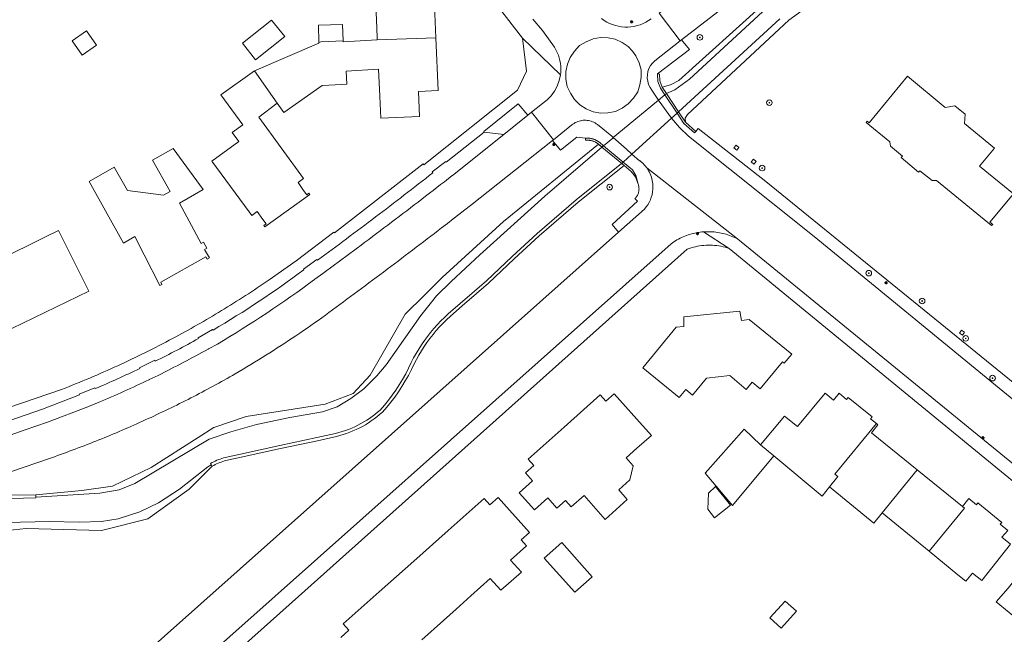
# Model space of a CAD drawing. Header units: metres. Extents: x 187916 to 189411, y 333285 to 334910.
# Tile 20 of 256: x 188465 to 188606, y 333958 to 334046. Entities that reach past the tile are written whole.
import ezdxf

# ---------------------------------------------------------------- set-up
doc = ezdxf.new("R2010")
doc.units = ezdxf.units.M
for name, color, linetype, lineweight in [('B-WE-GK-KADEMUUR-GV', 253, 'Continuous', 15), ('B-WE-GR-BEPLANTING_CULTUUR_HEESTERS-GV', 253, 'Continuous', 15), ('B-WE-GR-BOOM-S', 253, 'Continuous', 15), ('B-WE-IE-MEUBILAIR-S', 253, 'Continuous', 15), ('B-WE-IE-TERREINAFSCHEIDING_KUNSTMATIG_MUUR-G', 253, 'IE-TERREINAFSCHEIDING_KUNSTMATIG-SO', 15), ('B-WE-IE-TERREINAFSCHEIDING_KUNSTMATIG_MUUR-GV', 253, 'Continuous', 15), ('B-WE-KW-KUNSTWERK_DEK-GV', 253, 'Continuous', 15), ('B-WE-OG-BEBOUWING-GV', 253, 'Continuous', 15), ('B-WE-OG-TERREIN_BEGROEID-GV', 253, 'Continuous', 15), ('B-WE-OG-TERREIN_ERF-GV', 253, 'Continuous', 15), ('B-WE-OG-TERREIN_OEVER-GV', 253, 'Continuous', 15), ('B-WE-OG-WATER_BEEK-GV', 253, 'Continuous', 15), ('B-WE-VH-GESLOTENVERHARDING_ASFALT-GV', 253, 'Continuous', 15), ('B-WE-VH-OPENVERHARDING_BETONSTRAATSTEEN-GV', 253, 'Continuous', 15), ('B-WE-VH-OPENVERHARDING_TEGEL-GV', 253, 'Continuous', 15)]:
    doc.layers.add(name, color=color, linetype=linetype, lineweight=lineweight)
doc.styles.add('NLCS-ISO', font='NLCS-ISO.ttf')
doc.linetypes.add('IE-TERREINAFSCHEIDING_KUNSTMATIG-SO', pattern='A,4,[82,NLCS.SHX,S=0.75,R=90,X=0,Y=0],4,-2', length=10)

# ---------------------------------------------------------------- blocks, each defined once
blk = doc.blocks.new('SIE-MEUBILAIR_PAAL_LICHTMAST-SO')
for points in [[(-0.62, 0), (-1, 0)], [(-0.71, 0.71), (-0.44, 0.44)], [(0, 1), (0, 0.62)], [(0.44, 0.44), (0.71, 0.71)], [(1, 0), (0.62, 0)], [(-0.71, -0.71), (-0.44, -0.44)], [(0, -0.62), (0, -1)], [(0.44, -0.44), (0.71, -0.71)]]:
    blk.add_lwpolyline(points)
blk.add_circle((0, 0), 0.5)
blk = doc.blocks.new('SGR-BOOM_GBKN-SO')
at = {"linetype": 'ByBlock', "lineweight": 18}
h = blk.add_hatch(color=0, dxfattribs=at)
h.dxf.hatch_style = 1
edge = h.paths.add_edge_path()
edge.add_arc((0, 0), 0.25, 0, 360)
at = {"color": 0, "linetype": 'ByBlock', "lineweight": 18}
for radius in [2, 0.25]:
    blk.add_circle((0, 0), radius, dxfattribs=at)
at = {"color": 0, "linetype": 'ByBlock', "lineweight": 18, "style": 'NLCS-ISO'}
blk.add_attdef('SOORT', (2.5, 0), '', height=1.5, dxfattribs=at)
blk = doc.blocks.new('DTM')
at = {"layer": 'B-WE-GK-KADEMUUR-GV', "ltscale": 0.2, "flags": 128}
for points in [[(188547.478, 334028.28), (188547.459, 334028.291), (188547.44, 334028.301), (188547.353, 334028.345), (188547.264, 334028.386), (188547.174, 334028.425), (188547.083, 334028.46), (188546.991, 334028.492), (188546.893, 334028.522), (188546.795, 334028.549), (188546.695, 334028.573), (188546.595, 334028.592), (188546.494, 334028.608), (188546.464, 334028.613), (188546.434, 334028.616), (188546.32, 334028.628), (188546.206, 334028.635), (188546.092, 334028.638), (188545.977, 334028.636), (188545.863, 334028.63), (188545.885, 334028.341), (188545.964, 334028.345), (188546.043, 334028.348), (188546.121, 334028.348), (188546.2, 334028.345), (188546.279, 334028.341), (188546.358, 334028.333), (188546.436, 334028.324), (188546.514, 334028.312), (188546.592, 334028.297), (188546.669, 334028.281), (188546.785, 334028.252), (188546.899, 334028.217), (188547.012, 334028.177), (188547.123, 334028.132), (188547.231, 334028.082), (188547.261, 334028.067), (188547.29, 334028.052), (188547.32, 334028.036), (188547.349, 334028.02), (188547.378, 334028.004), (188547.452, 334027.96), (188547.525, 334027.913), (188547.596, 334027.865), (188547.666, 334027.813), (188547.734, 334027.76), (188548.227, 334027.365), (188548.444, 334027.545), (188547.919, 334027.984), (188547.835, 334028.049), (188547.749, 334028.112), (188547.661, 334028.171), (188547.57, 334028.227)], [(188532.019, 334007.917), (188535.707, 334011.374), (188539.273, 334014.676), (188544.833, 334019.489), (188551.412, 334024.736), (188552.371, 334023.882), (188552.991, 334023.112), (188553.331, 334022.184), (188553.108, 334023.207), (188552.561, 334024.101), (188551.259, 334025.19), (188544.545, 334019.836), (188538.972, 334015.011), (188535.4, 334011.703), (188531.718, 334008.252), (188527.955, 334005.012), (188526.276, 334003.51), (188525.739, 334003.015), (188525.217, 334002.503), (188524.713, 334001.974), (188524.225, 334001.43), (188523.755, 334000.87), (188523.303, 334000.295), (188522.87, 333999.706), (188522.456, 333999.104), (188522.061, 333998.489), (188521.687, 333997.861), (188521.332, 333997.222), (188520.998, 333996.572), (188520.612, 333995.754), (188520.199, 333994.95), (188519.758, 333994.16), (188519.289, 333993.386), (188518.794, 333992.629), (188518.273, 333991.89), (188517.727, 333991.169), (188517.156, 333990.468), (188516.561, 333989.786), (188516.194, 333989.47), (188515.818, 333989.166), (188515.431, 333988.874), (188515.036, 333988.595), (188514.631, 333988.329), (188514.218, 333988.076), (188513.797, 333987.836), (188513.369, 333987.611), (188512.933, 333987.399), (188512.491, 333987.202), (188512.043, 333987.019), (188511.589, 333986.85), (188511.13, 333986.697), (188510.666, 333986.558), (188510.197, 333986.435), (188507.511, 333985.836), (188502.237, 333984.737), (188496.627, 333983.49), (188494.429, 333982.999), (188494.187, 333982.933), (188493.948, 333982.86), (188493.711, 333982.78), (188493.477, 333982.692), (188493.246, 333982.596), (188493.018, 333982.494), (188492.793, 333982.384), (188492.571, 333982.267), (188492.354, 333982.143), (188492.45, 333981.974), (188492.577, 333981.752), (188492.788, 333981.872), (188492.997, 333981.982), (188493.209, 333982.086), (188493.424, 333982.183), (188493.642, 333982.273), (188493.863, 333982.356), (188494.086, 333982.432), (188494.312, 333982.501), (188494.537, 333982.562), (188496.724, 333983.051), (188502.331, 333984.297), (188507.606, 333985.396), (188510.304, 333985.997), (188510.787, 333986.125), (188511.265, 333986.268), (188511.738, 333986.426), (188512.206, 333986.599), (188512.668, 333986.788), (188513.123, 333986.991), (188513.572, 333987.209), (188514.013, 333987.442), (188514.447, 333987.688), (188514.872, 333987.949), (188515.289, 333988.223), (188515.696, 333988.511), (188516.095, 333988.811), (188516.483, 333989.125), (188516.879, 333989.466), (188517.5, 333990.178), (188518.081, 333990.891), (188518.637, 333991.624), (188519.167, 333992.376), (188519.67, 333993.147), (188520.147, 333993.934), (188520.595, 333994.737), (188521.016, 333995.555), (188521.402, 333996.373), (188521.729, 333997.01), (188522.076, 333997.637), (188522.444, 333998.252), (188522.831, 333998.855), (188523.237, 333999.445), (188523.661, 334000.023), (188524.104, 334000.586), (188524.565, 334001.135), (188525.043, 334001.669), (188525.538, 334002.187), (188526.049, 334002.689), (188526.579, 334003.177), (188528.252, 334004.674)]]:
    blk.add_lwpolyline(points, close=True, dxfattribs=at)
at = {"layer": 'B-WE-GR-BEPLANTING_CULTUUR_HEESTERS-GV', "ltscale": 0.2, "flags": 128}
blk.add_lwpolyline([(188537.644, 334031.905), (188536.256, 334033.533), (188531.357, 334029.552), (188531.415, 334029.48), (188534.231, 334029.152)], close=True, dxfattribs=at)
at = {"layer": 'B-WE-IE-TERREINAFSCHEIDING_KUNSTMATIG_MUUR-G', "ltscale": 0.2, "flags": 128}
for points in [[(188567.46, 334026.904), (188567.067, 334027.229), (188567.392, 334027.622), (188567.785, 334027.297)], [(188569.9, 334024.898), (188569.522, 334025.237), (188569.861, 334025.615), (188570.239, 334025.276)], [(188599.259, 334000.76), (188599.558, 334001.185), (188599.983, 334000.886), (188599.684, 334000.461)]]:
    blk.add_lwpolyline(points, close=True, dxfattribs=at)
at = {"layer": 'B-WE-IE-TERREINAFSCHEIDING_KUNSTMATIG_MUUR-GV', "ltscale": 0.2, "flags": 128}
blk.add_lwpolyline([(188557.429, 334035.001), (188556.831, 334035.903), (188556.496, 334036.803), (188556.453, 334037.763), (188556.171, 334037.794), (188556.216, 334036.741), (188556.583, 334035.752), (188557.204, 334034.814), (188558.939, 334032.195), (188559.932, 334030.695), (188561.415, 334029.38), (188561.607, 334029.597), (188560.153, 334030.887), (188559.156, 334032.393)], close=True, dxfattribs=at)
for points in [[(188547.919, 334027.984, 0.1916627), (188545.863, 334028.63)], [(188545.885, 334028.341, -0.1919107), (188547.734, 334027.76)]]:
    blk.add_lwpolyline(points, format="xyb", dxfattribs=at)
for points in [[(188545.863, 334028.63), (188545.885, 334028.341)], [(188547.734, 334027.76), (188548.217, 334027.356), (188551.043, 334024.993), (188552.371, 334023.882), (188552.991, 334023.112), (188553.331, 334022.184), (188553.108, 334023.207), (188552.561, 334024.101), (188551.259, 334025.19), (188548.444, 334027.545), (188547.919, 334027.984)]]:
    blk.add_lwpolyline(points, dxfattribs=at)
at = {"layer": 'B-WE-KW-KUNSTWERK_DEK-GV', "ltscale": 0.2, "flags": 128}
blk.add_lwpolyline([(188545.863, 334028.63), (188545.885, 334028.341), (188546.385, 334028.327), (188546.865, 334028.228), (188547.378, 334028.004), (188547.734, 334027.76), (188548.217, 334027.356), (188551.043, 334024.993), (188552.371, 334023.882), (188552.991, 334023.112), (188553.331, 334022.184), (188553.108, 334023.207), (188552.561, 334024.101), (188551.259, 334025.19), (188552.508, 334026.329), (188558.139, 334031.466), (188558.939, 334032.195), (188559.932, 334030.695), (188561.415, 334029.38), (188561.607, 334029.597), (188560.153, 334030.887), (188559.156, 334032.393), (188557.429, 334035.001), (188556.831, 334035.903), (188556.496, 334036.803), (188556.453, 334037.763), (188556.171, 334037.794), (188556.216, 334036.741), (188556.583, 334035.752), (188557.204, 334034.814), (188556.286, 334034.052), (188553.568, 334031.797), (188549.837, 334028.701), (188549.769, 334028.644), (188548.444, 334027.545), (188547.919, 334027.984), (188547.44, 334028.301), (188546.953, 334028.504), (188546.494, 334028.608)], close=True, dxfattribs=at)
at = {"layer": 'B-WE-OG-BEBOUWING-GV', "ltscale": 0.2, "flags": 128}
for points in [[(188516.136, 334042.655), (188524.507, 334042.945), (188524.196, 334049.852), (188521.371, 334049.703), (188521.218, 334053.29), (188515.693, 334053.054), (188516.015, 334045.494), (188516.119, 334043.044)], [(188507.813, 334042.272), (188507.815, 334042.202), (188498.599, 334038.262), (188501.874, 334033.602), (188502.809, 334032.28), (188508.278, 334036.167), (188511.094, 334036.31), (188511.795, 334036.345), (188511.693, 334038.204), (188516.336, 334038.463), (188516.502, 334034.636), (188516.638, 334031.484), (188522.191, 334031.724), (188522.029, 334035.311), (188524.853, 334035.433), (188524.507, 334042.945), (188516.136, 334042.655), (188511.273, 334042.387), (188511.269, 334042.505), (188508.108, 334042.4)], [(188586.106, 334031.052), (188585.948, 334030.858), (188589.332, 334028.091), (188589.439, 334027.463), (188591.141, 334026.075), (188590.952, 334025.854), (188593.418, 334023.751), (188593.606, 334023.972), (188595.39, 334022.58), (188595.998, 334022.56), (188603.825, 334016.126), (188604.042, 334016.301), (188603.613, 334016.629), (188606.741, 334020.396), (188606.977, 334020.686), (188602.146, 334024.617), (188604.281, 334027.193), (188599.974, 334030.73), (188600.057, 334032.065), (188598.62, 334033.25), (188597.227, 334033.022), (188591.83, 334037.499), (188586.377, 334030.83)], [(188561.136, 333991.923), (188563.144, 333994.337), (188566.484, 333994.694), (188568.804, 333992.739), (188569.655, 333993.763), (188570.803, 333992.794), (188573.994, 333996.689), (188574.242, 333996.471), (188575.35, 333997.784), (188569.263, 334002.712), (188568.134, 334002.569), (188567.891, 334003.899), (188559.914, 334003.103), (188559.895, 334001.722), (188558.806, 334001.62), (188554.075, 333995.824), (188559.258, 333991.592), (188560.191, 333992.714)], [(188587.408, 333987.85), (188586.583, 333988.528), (188586.788, 333988.788), (188583.374, 333991.579), (188583.146, 333991.309), (188582.1, 333992.176), (188581.296, 333991.206), (188580.08, 333992.215), (188576.121, 333987.442), (188574.308, 333988.914), (188570.87, 333984.802), (188572.749, 333983.219), (188579.645, 333977.492), (188580.693, 333978.809), (188581.884, 333980.305), (188581.493, 333980.627)], [(188587.408, 333987.85), (188581.493, 333980.627), (188581.884, 333980.305), (188580.693, 333978.809), (188587.034, 333973.641), (188588.235, 333975.114), (188593.223, 333981.234), (188586.691, 333986.535), (188587.629, 333987.668)], [(188593.223, 333981.234), (188588.235, 333975.114), (188594.937, 333969.609), (188599.984, 333975.748), (188599.697, 333975.981)], [(188599.697, 333975.981), (188599.984, 333975.748), (188594.937, 333969.609), (188599.033, 333966.245), (188600.168, 333965.312), (188601.142, 333966.486), (188602.448, 333965.416), (188606.575, 333970.628), (188605.336, 333971.609), (188606.163, 333972.594), (188605.1, 333973.454), (188605.314, 333973.718), (188601.9, 333976.515), (188601.682, 333976.257), (188600.627, 333977.12)], [(188611.824, 333955.856), (188619.654, 333956.836), (188620.88, 333956.858), (188620.461, 333960.966), (188619.217, 333960.839), (188619.09, 333962.083), (188614.517, 333965.811), (188613.644, 333964.74), (188609.36, 333968.231), (188606.201, 333964.355), (188604.493, 333962.403), (188608.23, 333959.315), (188608.686, 333955.463)]]:
    blk.add_lwpolyline(points, close=True, dxfattribs=at)
at = {"layer": 'B-WE-OG-TERREIN_BEGROEID-GV', "ltscale": 0.2, "flags": 128}
for points in [[(188586.794, 334063.709), (188586.565, 334063.534), (188586.561, 334063.531), (188559.596, 334042.67), (188560.708, 334041.297), (188556.171, 334037.794), (188556.453, 334037.763), (188556.496, 334036.803), (188556.831, 334035.903), (188558.007, 334036.257), (188559.201, 334036.865), (188571.235, 334047.733), (188576.076, 334051.503), (188581.161, 334055.463), (188587.433, 334058.975), (188591.989, 334059.969), (188589.617, 334063.149), (188587.254, 334063.401)], [(188534.179, 334016.718), (188547.734, 334027.76), (188547.666, 334027.813), (188547.596, 334027.865), (188547.525, 334027.913), (188547.452, 334027.96), (188547.378, 334028.004), (188547.349, 334028.02), (188547.32, 334028.036), (188547.29, 334028.052), (188547.261, 334028.067), (188547.231, 334028.082), (188547.123, 334028.132), (188547.012, 334028.177), (188546.899, 334028.217), (188546.785, 334028.252), (188546.669, 334028.281), (188546.592, 334028.297), (188546.514, 334028.312), (188546.436, 334028.324), (188546.358, 334028.333), (188546.279, 334028.341), (188546.2, 334028.345), (188546.121, 334028.348), (188546.043, 334028.348), (188545.964, 334028.345), (188545.885, 334028.341), (188545.863, 334028.63), (188544.634, 334028.78), (188542.311, 334026.919), (188541.153, 334028.306), (188529.459, 334019.006), (188528.635, 334018.365), (188527.811, 334017.725), (188526.986, 334017.086), (188526.16, 334016.448), (188525.333, 334015.811)], [(188550.587, 334015.184), (188549.671, 334016.297), (188553.293, 334019.644), (188552.911, 334019.985), (188552.996, 334020.07), (188553.075, 334020.159), (188553.149, 334020.253), (188553.217, 334020.352), (188553.278, 334020.455), (188553.332, 334020.562), (188553.38, 334020.672), (188553.42, 334020.784), (188553.454, 334020.899), (188553.48, 334021.016), (188553.499, 334021.134), (188553.51, 334021.253), (188553.514, 334021.373), (188553.51, 334021.493), (188553.498, 334021.612), (188553.479, 334021.73), (188553.453, 334021.847), (188553.419, 334021.962), (188553.379, 334022.074), (188553.331, 334022.184), (188552.991, 334023.112), (188552.371, 334023.882), (188551.412, 334024.736), (188544.833, 334019.489), (188539.273, 334014.676), (188535.707, 334011.374), (188532.019, 334007.917), (188528.252, 334004.674), (188526.579, 334003.177), (188526.049, 334002.689), (188525.538, 334002.187), (188525.043, 334001.669), (188524.565, 334001.135), (188524.104, 334000.586), (188523.661, 334000.023), (188523.237, 333999.445), (188522.831, 333998.855), (188522.444, 333998.252), (188522.076, 333997.637), (188521.729, 333997.01), (188521.402, 333996.373), (188521.016, 333995.555), (188520.595, 333994.737), (188520.147, 333993.934), (188519.67, 333993.147), (188519.167, 333992.376), (188518.637, 333991.624), (188518.081, 333990.891), (188517.5, 333990.178), (188516.879, 333989.466), (188516.483, 333989.125), (188516.095, 333988.811), (188515.696, 333988.511), (188515.289, 333988.223), (188514.872, 333987.949), (188514.447, 333987.688), (188514.013, 333987.442), (188513.572, 333987.209), (188513.123, 333986.991), (188512.668, 333986.788), (188512.206, 333986.599), (188511.738, 333986.426), (188511.265, 333986.268), (188510.787, 333986.125), (188510.304, 333985.997), (188507.606, 333985.396), (188502.331, 333984.297), (188496.724, 333983.051), (188494.537, 333982.562), (188494.312, 333982.501), (188494.086, 333982.432), (188493.863, 333982.356), (188493.642, 333982.273), (188493.424, 333982.183), (188493.209, 333982.086), (188492.997, 333981.982), (188492.788, 333981.872), (188492.577, 333981.752), (188489.272, 333978.488), (188483.387, 333974.232), (188476.771, 333972.574), (188466.019, 333972.835), (188461.431, 333972.365)], [(188463.847, 333977.611), (188467.409, 333977.682), (188473.965, 333978.309), (188478.35, 333978.884), (188483.863, 333981.561), (188492.802, 333987.271), (188497.419, 333988.846), (188508.714, 333990.605), (188512.701, 333992.159), (188515.118, 333994.786), (188520.118, 334003.498), (188522.869, 334006.201), (188525.428, 334008.714), (188534.179, 334016.718)], [(188460.347, 333937.33), (188462.382, 333939.348), (188468.349, 333944.647), (188469.711, 333943.13), (188480.133, 333952.489), (188550.587, 334015.184)], [(188469.624, 333982.968), (188461.647, 333980.224)]]:
    blk.add_lwpolyline(points, dxfattribs=at)
for points in [[(188525.333, 334015.811, -0.0015312), (188521.187, 334012.642)], [(188521.187, 334012.642, -0.0017632), (188517.021, 334009.499)], [(188517.021, 334009.499, -0.0016482), (188512.836, 334006.382)], [(188512.836, 334006.382, -0.0078614), (188508.733, 334003.329)], [(188508.733, 334003.329, -0.0078647), (188504.536, 334000.406)], [(188504.536, 334000.406, -0.0079187), (188500.25, 333997.616)], [(188500.25, 333997.616, -0.0078782), (188495.878, 333994.961)], [(188495.878, 333994.961, -0.0113983), (188489.528, 333991.513)], [(188489.528, 333991.513, -0.0114506), (188483.027, 333988.361)], [(188483.027, 333988.361, -0.0115211), (188476.387, 333985.511)], [(188476.387, 333985.511, -0.0116468), (188469.624, 333982.968)]]:
    blk.add_lwpolyline(points, format="xyb", dxfattribs=at)
at = {"layer": 'B-WE-OG-TERREIN_ERF-GV', "ltscale": 0.2, "flags": 128}
for points in [[(188500.685, 334008.36), (188504.568, 334011.117), (188509.961, 334015.206), (188510.024, 334015.078), (188522.713, 334024.958), (188522.812, 334024.796), (188536.152, 334035.497), (188537.443, 334038.189), (188536.86, 334042.9), (188530.008, 334051.822), (188528.109, 334054.246), (188525.979, 334056.47), (188460.196, 334112.883), (188446.727, 334124.438), (188433.144, 334105.055), (188427.8, 334097.425), (188423.397, 334091.02), (188394.126, 334048.01), (188386.992, 334037.507), (188380.938, 334028.45), (188369.74, 334011.935)], [(188612.799, 334064.01), (188605.551, 334058.554), (188599.484, 334055.326), (188596.565, 334054.629), (188591.226, 334054.682), (188586.149, 334053.518), (188578.718, 334048.221), (188574.889, 334045.491), (188560.422, 334032.001), (188560.127, 334031.498), (188560.153, 334030.887), (188561.607, 334029.597), (188561.957, 334029.987), (188571.619, 334022.447), (188611.494, 333990.007)], [(188524.196, 334049.852), (188524.507, 334042.945), (188524.853, 334035.433), (188522.029, 334035.311), (188522.191, 334031.724), (188516.638, 334031.484), (188516.502, 334034.636), (188516.336, 334038.463), (188511.693, 334038.204), (188511.795, 334036.345), (188511.094, 334036.31), (188508.278, 334036.167), (188502.809, 334032.28), (188501.874, 334033.602), (188499.222, 334031.647), (188505.605, 334022.871), (188504.834, 334022.276), (188505.631, 334021.161), (188506.089, 334020.52), (188506.384, 334020.76), (188506.52, 334020.593), (188500.09, 334015.979), (188499.967, 334016.15), (188500.276, 334016.371), (188499.828, 334016.996), (188499.011, 334018.134), (188498.215, 334017.563), (188497.83, 334018.099), (188492.515, 334025.334), (188496.363, 334028.149), (188495.423, 334029.429), (188496.947, 334030.546), (188493.81, 334034.828), (188498.599, 334038.262), (188507.815, 334042.202), (188507.813, 334042.272), (188507.733, 334044.772), (188511.194, 334044.875), (188511.269, 334042.505), (188511.273, 334042.387), (188516.136, 334042.655), (188516.119, 334043.044), (188516.015, 334045.494), (188515.693, 334053.054)], [(188628.541, 333961.853), (188566.397, 334012.865), (188566.106, 334012.96), (188565.812, 334013.045), (188565.515, 334013.119), (188565.216, 334013.182), (188564.914, 334013.235), (188564.611, 334013.278), (188564.306, 334013.31), (188564.001, 334013.331), (188563.695, 334013.342), (188563.389, 334013.342), (188563.083, 334013.331), (188562.777, 334013.31), (188562.473, 334013.278), (188562.17, 334013.235), (188561.868, 334013.182), (188561.569, 334013.118), (188561.272, 334013.043), (188560.978, 334012.958), (188560.687, 334012.864), (188560.399, 334012.759), (188511.633, 333969.185), (188504.884, 333963.154), (188489.311, 333949.239)], [(188416.814, 333968.293), (188427.252, 333973.511), (188431.282, 333975.526), (188433.491, 333976.63), (188443.525, 333982.148), (188447.023, 333983.793), (188451.466, 333985.792), (188455.994, 333987.59), (188471.051, 333992.713)], [(188510.918, 333957.283), (188512.098, 333958.334), (188511.287, 333959.245), (188516.416, 333963.808), (188521.355, 333968.202), (188526.268, 333972.573), (188531.407, 333977.145), (188532.218, 333976.234), (188533.398, 333977.285), (188537.861, 333972.275), (188536.692, 333971.233), (188537.468, 333970.377), (188535.188, 333968.343), (188536.724, 333966.641), (188533.79, 333964.028), (188532.266, 333965.72), (188529.48, 333963.242), (188527.395, 333961.354), (188525.594, 333959.724), (188522.5, 333956.969)]]:
    blk.add_lwpolyline(points, dxfattribs=at)
for points in [[(188498.781, 334039.832), (188496.885, 334042.201), (188501.041, 334045.494), (188502.937, 334043.125)], [(188474.621, 334043.966), (188476.069, 334041.928), (188474.031, 334040.48), (188472.583, 334042.518)], [(188591.83, 334037.499), (188597.227, 334033.022), (188598.62, 334033.25), (188600.057, 334032.065), (188599.974, 334030.73), (188604.281, 334027.193), (188602.146, 334024.617), (188606.977, 334020.686), (188606.741, 334020.396), (188603.613, 334016.629), (188604.042, 334016.301), (188603.825, 334016.126), (188595.998, 334022.56), (188595.39, 334022.58), (188593.606, 334023.972), (188593.418, 334023.751), (188590.952, 334025.854), (188591.141, 334026.075), (188589.439, 334027.463), (188589.332, 334028.091), (188585.948, 334030.858), (188586.106, 334031.052), (188586.377, 334030.83)], [(188480.161, 334013.781), (188479.912, 334013.638), (188475.008, 334022.431), (188478.593, 334024.458), (188480.462, 334021.13), (188485.602, 334020.497), (188486.559, 334021.026), (188484.037, 334025.485), (188487.022, 334027.17), (188491.309, 334021.268), (188487.908, 334019.358), (188491.007, 334013.564), (188491.351, 334013.748), (188491.825, 334012.899), (188491.472, 334012.73), (188492.167, 334011.515), (188491.871, 334011.346), (188491.683, 334011.676), (188485.231, 334008.046), (188485.403, 334007.707), (188485.104, 334007.555), (188482.859, 334011.97), (188481.536, 334014.573)], [(188468.965, 334014.619), (188470.611, 334015.427), (188474.949, 334006.761), (188463.95, 334001.438), (188459.726, 334010.083), (188461.738, 334011.071)], [(188566.484, 333994.694), (188563.144, 333994.337), (188561.136, 333991.923), (188560.191, 333992.714), (188559.258, 333991.592), (188554.075, 333995.824), (188558.806, 334001.62), (188559.895, 334001.722), (188559.914, 334003.103), (188567.891, 334003.899), (188568.134, 334002.569), (188569.263, 334002.712), (188575.35, 333997.784), (188574.242, 333996.471), (188573.994, 333996.689), (188570.803, 333992.794), (188569.655, 333993.763), (188568.804, 333992.739)], [(188550.635, 333978.393), (188551.845, 333977.009), (188548.68, 333974.123), (188545.681, 333977.572), (188543.85, 333975.932), (188542.999, 333976.872), (188541.779, 333975.782), (188540.487, 333977.231), (188538.579, 333975.528), (188536.411, 333977.958), (188538.319, 333979.66), (188537.311, 333980.79), (188538.49, 333981.842), (188537.678, 333982.752), (188542.816, 333987.334), (188547.988, 333991.947), (188548.8, 333991.037), (188549.979, 333992.089), (188553.207, 333988.472), (188555.275, 333986.155), (188554.226, 333985.226), (188553.208, 333984.314), (188551.673, 333982.939), (188552.665, 333981.833), (188552.222, 333979.814)], [(188580.693, 333978.809), (188579.645, 333977.492), (188572.749, 333983.219), (188566.878, 333976.125), (188562.939, 333980.752), (188568.519, 333987.036), (188570.87, 333984.802), (188574.308, 333988.914), (188576.121, 333987.442), (188580.08, 333992.215), (188581.296, 333991.206), (188582.1, 333992.176), (188583.146, 333991.309), (188583.374, 333991.579), (188586.788, 333988.788), (188586.583, 333988.528), (188587.408, 333987.85), (188587.629, 333987.668), (188586.691, 333986.535), (188593.223, 333981.234), (188599.697, 333975.981), (188600.627, 333977.12), (188601.682, 333976.257), (188601.9, 333976.515), (188605.314, 333973.718), (188605.1, 333973.454), (188606.163, 333972.594), (188605.336, 333971.609), (188606.575, 333970.628), (188602.448, 333965.416), (188601.142, 333966.486), (188600.168, 333965.312), (188599.033, 333966.245), (188594.937, 333969.609), (188588.235, 333975.114), (188587.034, 333973.641)], [(188566.575, 333976.21), (188564.309, 333974.393), (188563.317, 333975.63), (188563.416, 333977.898), (188564.44, 333978.873)], [(188539.961, 333968.629), (188542.471, 333970.865), (188546.82, 333965.936), (188544.359, 333963.744)], [(188608.686, 333955.463), (188608.23, 333959.315), (188604.493, 333962.403), (188606.201, 333964.355), (188609.36, 333968.231), (188613.644, 333964.74), (188614.517, 333965.811), (188619.09, 333962.083), (188619.217, 333960.839), (188620.461, 333960.966), (188620.88, 333956.858), (188621.275, 333952.987), (188619.959, 333952.727), (188620.099, 333951.633), (188616.383, 333947.068), (188615.336, 333947.92), (188614.326, 333946.679), (188611.285, 333949.142), (188610.209, 333950.013), (188609.238, 333950.799), (188608.697, 333955.374)], [(188572.197, 333960.083), (188574.373, 333962.497), (188576.007, 333961.024), (188573.831, 333958.61)]]:
    blk.add_lwpolyline(points, close=True, dxfattribs=at)
for points in [[(188497.331, 334006.128, 0.0067463), (188500.685, 334008.36)], [(188493.917, 334003.99, 0.0068942), (188497.331, 334006.128)], [(188490.446, 334001.947, 0.0069866), (188493.917, 334003.99)], [(188486.919, 334000, 0.0069921), (188490.446, 334001.947)], [(188483.036, 333998.001, 0.0074758), (188486.919, 334000)], [(188479.094, 333996.119, 0.0075785), (188483.036, 333998.001)], [(188475.098, 333994.356, 0.0077876), (188479.094, 333996.119)], [(188471.051, 333992.713, 0.0076957), (188475.098, 333994.356)]]:
    blk.add_lwpolyline(points, format="xyb", dxfattribs=at)
at = {"layer": 'B-WE-OG-TERREIN_OEVER-GV', "ltscale": 0.2, "flags": 128}
for points in [[(188571.235, 334047.733), (188559.201, 334036.865), (188558.007, 334036.257), (188556.831, 334035.903), (188556.496, 334036.803), (188556.453, 334037.763), (188556.171, 334037.794), (188556.216, 334036.741), (188556.583, 334035.752), (188557.204, 334034.814), (188557.429, 334035.001), (188558.624, 334035.541), (188560.728, 334037.052), (188571.786, 334047.236)], [(188573.62, 334045.67), (188559.156, 334032.393), (188558.939, 334032.195), (188559.932, 334030.695), (188561.415, 334029.38), (188561.607, 334029.597), (188560.153, 334030.887), (188560.127, 334031.498), (188560.422, 334032.001), (188574.889, 334045.491), (188578.718, 334048.221)]]:
    blk.add_lwpolyline(points, dxfattribs=at)
blk.add_lwpolyline([(188548.227, 334027.365), (188547.734, 334027.76), (188534.179, 334016.718), (188525.428, 334008.714), (188522.869, 334006.201), (188520.118, 334003.498), (188515.118, 333994.786), (188512.701, 333992.159), (188508.714, 333990.605), (188497.419, 333988.846), (188492.802, 333987.271), (188483.863, 333981.561), (188478.35, 333978.884), (188473.965, 333978.309), (188467.409, 333977.682), (188467.416, 333977.314), (188476.546, 333977.919), (188479.311, 333978.361), (188481.547, 333979.294), (188492.12, 333985.597), (188495.254, 333986.666), (188498.881, 333987.714), (188503.672, 333988.707), (188508.338, 333989.508), (188510.424, 333990.224), (188512.352, 333991.415), (188514.244, 333992.815), (188516.101, 333994.661), (188517.416, 333996.216), (188522.355, 334003.294), (188523.881, 334005.171), (188524.622, 334006.083), (188526.675, 334008.128), (188530.786, 334011.972), (188540.063, 334020.336), (188548.217, 334027.356)], close=True, dxfattribs=at)
at = {"layer": 'B-WE-OG-WATER_BEEK-GV', "ltscale": 0.2, "flags": 128}
for points in [[(188571.786, 334047.236), (188560.728, 334037.052), (188558.624, 334035.541), (188557.429, 334035.001), (188557.204, 334034.814), (188556.286, 334034.052), (188553.568, 334031.797), (188549.837, 334028.701), (188549.769, 334028.644), (188548.444, 334027.545), (188548.227, 334027.365), (188548.217, 334027.356), (188540.063, 334020.336), (188530.786, 334011.972), (188526.675, 334008.128), (188524.622, 334006.083), (188523.881, 334005.171), (188522.355, 334003.294), (188517.416, 333996.216), (188516.101, 333994.661), (188514.244, 333992.815), (188512.352, 333991.415), (188510.424, 333990.224), (188508.338, 333989.508), (188503.672, 333988.707), (188498.881, 333987.714), (188495.254, 333986.666), (188492.12, 333985.597), (188481.547, 333979.294), (188479.311, 333978.361), (188476.546, 333977.919), (188467.416, 333977.314), (188467.418, 333977.232), (188463.875, 333977.162)], [(188463.137, 333973.732), (188469.333, 333973.88), (188473.576, 333973.771), (188476.773, 333973.878), (188479.129, 333974.228), (188482.256, 333975.22), (188484.906, 333976.501), (188487.908, 333978.473), (188491.972, 333981.674), (188492.45, 333981.974), (188492.354, 333982.143), (188492.571, 333982.267), (188492.793, 333982.384), (188493.018, 333982.494), (188493.246, 333982.596), (188493.477, 333982.692), (188493.711, 333982.78), (188493.948, 333982.86), (188494.187, 333982.933), (188494.429, 333982.999), (188496.627, 333983.49), (188502.237, 333984.737), (188507.511, 333985.836), (188510.197, 333986.435), (188510.666, 333986.558), (188511.13, 333986.697), (188511.589, 333986.85), (188512.043, 333987.019), (188512.491, 333987.202), (188512.933, 333987.399), (188513.369, 333987.611), (188513.797, 333987.836), (188514.218, 333988.076), (188514.631, 333988.329), (188515.036, 333988.595), (188515.431, 333988.874), (188515.818, 333989.166), (188516.194, 333989.47), (188516.561, 333989.786), (188517.156, 333990.468), (188517.727, 333991.169), (188518.273, 333991.89), (188518.794, 333992.629), (188519.289, 333993.386), (188519.758, 333994.16), (188520.199, 333994.95), (188520.612, 333995.754), (188520.998, 333996.572), (188521.332, 333997.222), (188521.687, 333997.861), (188522.061, 333998.489), (188522.456, 333999.104), (188522.87, 333999.706), (188523.303, 334000.295), (188523.755, 334000.87), (188524.225, 334001.43), (188524.713, 334001.974), (188525.217, 334002.503), (188525.739, 334003.015), (188526.276, 334003.51), (188527.955, 334005.012), (188531.718, 334008.252), (188535.4, 334011.703), (188538.972, 334015.011), (188544.545, 334019.836), (188551.259, 334025.19), (188552.508, 334026.329), (188558.139, 334031.466), (188558.939, 334032.195), (188559.156, 334032.393), (188573.62, 334045.67)]]:
    blk.add_lwpolyline(points, dxfattribs=at)
at = {"layer": 'B-WE-VH-GESLOTENVERHARDING_ASFALT-GV', "ltscale": 0.2, "flags": 128}
for points in [[(188566.593, 334054.363), (188559.149, 334048.631), (188556.86, 334046.872), (188556.369, 334046.498), (188559.391, 334042.533), (188559.596, 334042.67), (188586.561, 334063.531), (188586.565, 334063.534), (188586.794, 334063.709), (188591.48, 334067.28), (188591.768, 334067.499), (188591.77, 334067.501), (188598.882, 334073.02), (188604.397, 334077.283), (188617.084, 334087.066)], [(188525.333, 334015.811), (188526.16, 334016.448), (188526.986, 334017.086), (188527.811, 334017.725), (188528.635, 334018.365), (188529.459, 334019.006), (188541.153, 334028.306), (188541.303, 334028.392), (188538.141, 334032.32), (188537.644, 334031.905), (188534.231, 334029.152), (188526.88, 334023.306), (188526.848, 334023.28), (188525.726, 334022.404)], [(188628.981, 333973.183), (188578.526, 334014.591), (188560.576, 334028.93), (188559.313, 334030.124), (188558.139, 334031.466), (188552.508, 334026.329), (188553.601, 334025.405), (188553.659, 334025.362), (188553.717, 334025.317), (188553.773, 334025.272), (188553.829, 334025.227), (188553.885, 334025.18), (188553.94, 334025.133), (188553.994, 334025.084), (188554.047, 334025.035), (188554.099, 334024.985), (188554.15, 334024.934), (188554.201, 334024.882), (188554.251, 334024.83), (188554.3, 334024.777), (188554.348, 334024.723), (188554.396, 334024.668), (188554.443, 334024.613), (188554.489, 334024.556), (188554.533, 334024.499), (188554.577, 334024.442), (188554.62, 334024.383), (188567.593, 334014.226), (188630.07, 333963.18)], [(188482.558, 333946.29), (188558.089, 334013.533), (188558.294, 334013.678), (188558.503, 334013.817), (188558.715, 334013.951), (188558.931, 334014.078), (188559.151, 334014.2), (188559.374, 334014.315), (188559.6, 334014.424), (188559.83, 334014.526), (188560.062, 334014.622), (188560.296, 334014.712), (188560.533, 334014.796), (188560.772, 334014.872), (188561.013, 334014.942), (188561.256, 334015.005), (188561.501, 334015.061), (188561.747, 334015.111), (188561.994, 334015.153), (188562.243, 334015.189), (188562.492, 334015.218), (188562.742, 334015.239), (188562.993, 334015.254), (188563.243, 334015.262), (188563.494, 334015.263), (188563.745, 334015.256), (188563.996, 334015.243), (188564.246, 334015.222), (188564.496, 334015.195), (188564.745, 334015.161), (188564.992, 334015.12), (188565.239, 334015.073), (188565.484, 334015.018), (188565.727, 334014.956), (188565.968, 334014.888), (188566.208, 334014.813), (188566.445, 334014.731), (188566.68, 334014.643), (188566.913, 334014.549), (188567.143, 334014.448), (188567.369, 334014.34), (188567.593, 334014.226), (188554.62, 334024.383), (188554.76, 334024.18), (188554.889, 334023.97), (188555.006, 334023.753), (188555.112, 334023.53), (188555.206, 334023.302), (188555.287, 334023.069), (188555.356, 334022.832), (188555.413, 334022.592), (188555.456, 334022.349), (188555.487, 334022.104), (188555.509, 334021.713), (188555.498, 334021.322), (188555.454, 334020.933), (188555.378, 334020.548), (188555.27, 334020.172), (188555.13, 334019.806), (188554.96, 334019.454), (188554.761, 334019.117), (188554.534, 334018.797), (188554.282, 334018.498), (188550.587, 334015.184), (188480.133, 333952.489)], [(188508.39, 334009.308), (188507.247, 334008.458), (188507.215, 334008.434), (188507.182, 334008.41)], [(188493.317, 333999.198), (188493.316, 333999.198), (188493.315, 333999.197), (188493.314, 333999.197), (188493.313, 333999.196), (188492.044, 333998.513), (188492.021, 333998.501), (188491.999, 333998.488)], [(188484.875, 333994.735), (188483.598, 333994.126), (188483.562, 333994.109), (188483.527, 333994.092)], [(188476.431, 333990.89), (188476.323, 333990.843), (188476.214, 333990.796), (188474.914, 333990.267), (188474.827, 333990.234), (188469.048, 333988.045), (188465.724, 333986.9), (188459.155, 333984.594)], [(188461.647, 333980.224), (188469.624, 333982.968)]]:
    blk.add_lwpolyline(points, dxfattribs=at)
blk.add_lwpolyline([(188552.508, 334026.329), (188558.139, 334031.466), (188556.405, 334033.886), (188556.286, 334034.052), (188553.568, 334031.797), (188549.837, 334028.701), (188551.711, 334027.036)], close=True, dxfattribs=at)
for points in [[(188525.726, 334022.404, -0.0015827), (188521.425, 334019.087)], [(188521.425, 334019.087, -0.0015829), (188517.102, 334015.798)], [(188517.102, 334015.798, -0.0014359), (188512.757, 334012.538)], [(188521.187, 334012.642, 0.0015312), (188525.333, 334015.811)], [(188512.757, 334012.538, -0.0014355), (188508.39, 334009.308)], [(188517.021, 334009.499, 0.0017632), (188521.187, 334012.642)], [(188512.836, 334006.382, 0.0016482), (188517.021, 334009.499)], [(188507.182, 334008.41, -0.0238254), (188493.317, 333999.198)], [(188508.733, 334003.329, 0.0078614), (188512.836, 334006.382)], [(188504.536, 334000.406, 0.0078647), (188508.733, 334003.329)], [(188500.25, 333997.616, 0.0079187), (188504.536, 334000.406)], [(188491.999, 333998.488, -0.0065652), (188484.875, 333994.735)], [(188495.878, 333994.961, 0.0078782), (188500.25, 333997.616)], [(188483.527, 333994.092, -0.0083987), (188476.431, 333990.89)], [(188489.528, 333991.513, 0.0113983), (188495.878, 333994.961)], [(188483.027, 333988.361, 0.0114506), (188489.528, 333991.513)], [(188476.387, 333985.511, 0.0115211), (188483.027, 333988.361)], [(188469.624, 333982.968, 0.0116468), (188476.387, 333985.511)]]:
    blk.add_lwpolyline(points, format="xyb", dxfattribs=at)
at = {"layer": 'B-WE-VH-OPENVERHARDING_BETONSTRAATSTEEN-GV', "ltscale": 0.2, "flags": 128}
for points in [[(188555.25, 334045.67), (188554.881, 334045.416), (188554.494, 334045.191), (188554.091, 334044.996), (188553.674, 334044.832), (188553.246, 334044.7), (188552.81, 334044.6), (188552.367, 334044.534), (188551.92, 334044.503), (188551.472, 334044.505), (188551.026, 334044.541), (188550.583, 334044.611), (188550.148, 334044.715), (188549.721, 334044.851), (188549.306, 334045.019), (188548.905, 334045.218), (188548.52, 334045.447), (188548.154, 334045.705)], [(188538.363, 334045.608), (188539.729, 334044.013), (188541.453, 334041.607), (188541.66, 334041.25), (188541.842, 334040.88), (188541.997, 334040.498), (188542.125, 334040.106), (188542.226, 334039.706), (188542.298, 334039.3), (188542.341, 334038.89), (188542.356, 334038.477), (188542.341, 334038.065), (188542.298, 334037.655), (188542.126, 334036.849), (188541.843, 334036.074), (188541.454, 334035.347), (188540.966, 334034.682), (188540.391, 334034.091), (188538.141, 334032.32), (188541.303, 334028.392), (188543.923, 334030.508), (188544.078, 334030.629), (188544.241, 334030.74), (188544.412, 334030.839), (188544.588, 334030.927), (188544.77, 334031.002), (188544.957, 334031.065), (188545.148, 334031.115), (188545.341, 334031.152), (188545.537, 334031.175), (188545.734, 334031.185), (188545.931, 334031.182), (188546.127, 334031.165), (188546.322, 334031.135), (188546.514, 334031.092), (188546.703, 334031.036), (188546.888, 334030.967), (188547.067, 334030.886), (188547.241, 334030.793), (188547.408, 334030.688), (188547.567, 334030.572), (188549.623, 334028.891), (188549.663, 334028.856), (188549.837, 334028.701), (188553.568, 334031.797), (188556.286, 334034.052), (188555.355, 334035.496), (188555.093, 334035.88), (188554.892, 334036.3), (188554.759, 334036.745), (188554.696, 334037.206), (188554.704, 334037.671), (188554.784, 334038.129), (188554.932, 334038.57), (188555.147, 334038.982), (188555.423, 334039.356), (188555.753, 334039.684), (188559.391, 334042.533), (188556.369, 334046.498)]]:
    blk.add_lwpolyline(points, dxfattribs=at)
for points in [[(188547.998, 334043.005), (188549.109, 334042.959), (188550.125, 334042.744), (188551.108, 334042.287), (188551.984, 334041.696), (188552.587, 334041.072), (188553.068, 334040.369), (188553.525, 334039.406), (188553.806, 334038.386), (188553.832, 334037.299), (188553.653, 334036.224), (188553.324, 334035.235), (188552.725, 334034.328), (188551.975, 334033.535), (188551.131, 334032.9), (188550.143, 334032.447), (188549.079, 334032.246), (188548.04, 334032.214), (188546.964, 334032.399), (188545.987, 334032.794), (188545.059, 334033.39), (188544.294, 334034.127), (188543.708, 334035.04), (188543.278, 334036.017), (188543.077, 334037.073), (188543.064, 334038.158), (188543.287, 334039.18), (188543.696, 334040.164), (188544.298, 334041.075), (188545.036, 334041.842), (188545.963, 334042.4), (188546.96, 334042.805)], [(188553.324, 334035.235), (188553.653, 334036.224), (188553.832, 334037.299), (188553.806, 334038.386), (188553.525, 334039.406), (188553.068, 334040.369), (188552.587, 334041.072), (188551.984, 334041.696), (188551.108, 334042.287), (188550.125, 334042.744), (188549.109, 334042.959), (188547.998, 334043.005), (188546.96, 334042.805), (188545.963, 334042.4), (188545.036, 334041.842), (188544.298, 334041.075), (188543.696, 334040.164), (188543.287, 334039.18), (188543.064, 334038.158), (188543.077, 334037.073), (188543.278, 334036.017), (188543.708, 334035.04), (188544.294, 334034.127), (188545.059, 334033.39), (188545.987, 334032.794), (188546.964, 334032.399), (188548.04, 334032.214), (188549.079, 334032.246), (188550.143, 334032.447), (188551.131, 334032.9), (188551.975, 334033.535), (188552.725, 334034.328)]]:
    blk.add_lwpolyline(points, close=True, dxfattribs=at)
at = {"layer": 'B-WE-VH-OPENVERHARDING_TEGEL-GV', "ltscale": 0.2, "flags": 128}
for points in [[(188530.008, 334051.822), (188536.86, 334042.9), (188542.298, 334037.655), (188542.341, 334038.065), (188542.356, 334038.477), (188542.341, 334038.89), (188542.298, 334039.3), (188542.226, 334039.706), (188542.125, 334040.106), (188541.997, 334040.498), (188541.842, 334040.88), (188541.66, 334041.25), (188541.453, 334041.607), (188539.729, 334044.013), (188538.363, 334045.608)], [(188548.154, 334045.705), (188548.52, 334045.447), (188548.905, 334045.218), (188549.306, 334045.019), (188549.721, 334044.851), (188550.148, 334044.715), (188550.583, 334044.611), (188551.026, 334044.541), (188551.472, 334044.505), (188551.92, 334044.503), (188552.367, 334044.534), (188552.81, 334044.6), (188553.246, 334044.7), (188553.674, 334044.832), (188554.091, 334044.996), (188554.494, 334045.191), (188554.881, 334045.416), (188555.25, 334045.67)], [(188524.073, 334023.681), (188523.985, 334023.798), (188525.945, 334025.268), (188526, 334025.195), (188531.415, 334029.48), (188531.357, 334029.552), (188536.256, 334033.533), (188537.644, 334031.905), (188538.141, 334032.32), (188540.391, 334034.091), (188540.966, 334034.682), (188541.454, 334035.347), (188541.843, 334036.074), (188542.126, 334036.849), (188542.298, 334037.655), (188536.86, 334042.9), (188537.443, 334038.189), (188536.152, 334035.497), (188522.812, 334024.796), (188522.713, 334024.958), (188510.024, 334015.078), (188509.961, 334015.206), (188504.568, 334011.117), (188500.685, 334008.36)], [(188560.399, 334012.759), (188560.687, 334012.864), (188560.978, 334012.958), (188561.272, 334013.043), (188561.569, 334013.118), (188561.868, 334013.182), (188562.17, 334013.235), (188562.473, 334013.278), (188562.777, 334013.31), (188563.083, 334013.331), (188563.389, 334013.342), (188563.695, 334013.342), (188564.001, 334013.331), (188564.306, 334013.31), (188564.611, 334013.278), (188564.914, 334013.235), (188565.216, 334013.182), (188565.515, 334013.119), (188565.812, 334013.045), (188566.106, 334012.96), (188566.397, 334012.865), (188562.742, 334015.239), (188562.492, 334015.218), (188562.243, 334015.189), (188561.994, 334015.153), (188561.747, 334015.111), (188561.501, 334015.061), (188561.256, 334015.005), (188561.013, 334014.942), (188560.772, 334014.872), (188560.533, 334014.796), (188560.296, 334014.712), (188560.062, 334014.622), (188559.83, 334014.526), (188559.6, 334014.424), (188559.374, 334014.315), (188559.151, 334014.2), (188558.931, 334014.078), (188558.715, 334013.951), (188558.503, 334013.817), (188558.294, 334013.678), (188558.089, 334013.533), (188482.558, 333946.29)], [(188567.593, 334014.226), (188567.369, 334014.34), (188567.143, 334014.448), (188566.913, 334014.549), (188566.68, 334014.643), (188566.445, 334014.731), (188566.208, 334014.813), (188565.968, 334014.888), (188565.727, 334014.956), (188565.484, 334015.018), (188565.239, 334015.073), (188564.992, 334015.12), (188564.745, 334015.161), (188564.496, 334015.195), (188564.246, 334015.222), (188563.996, 334015.243), (188563.745, 334015.256), (188563.494, 334015.263), (188563.243, 334015.262), (188562.993, 334015.254), (188562.742, 334015.239), (188566.397, 334012.865), (188628.541, 333961.853), (188632.396, 333958.688)], [(188630.07, 333963.18), (188567.593, 334014.226)], [(188483.293, 333943.843), (188483.998, 333944.209), (188483.801, 333944.435), (188489.311, 333949.239), (188504.884, 333963.154), (188511.633, 333969.185), (188560.399, 334012.759)], [(188505.655, 334009.803), (188505.589, 334009.894), (188507.528, 334011.305), (188507.609, 334011.194)], [(188490.616, 334000.02), (188490.571, 334000.097), (188492.629, 334001.303), (188492.691, 334001.198)], [(188482.238, 333995.729), (188482.198, 333995.811), (188484.376, 333996.884), (188484.433, 333996.768)], [(188471.051, 333992.713), (188455.994, 333987.59), (188451.466, 333985.792), (188447.023, 333983.793), (188443.525, 333982.148), (188433.491, 333976.63), (188431.282, 333975.526), (188431.529, 333974.189), (188431.689, 333973.918), (188433.575, 333974.824), (188433.64, 333974.689), (188442.501, 333979.174), (188442.449, 333979.279), (188444.323, 333980.208), (188444.376, 333980.101), (188450.569, 333983.159), (188453.568, 333984.56), (188453.528, 333984.652)], [(188458.918, 333986.8), (188458.966, 333986.665), (188468.349, 333989.902), (188473.64, 333991.93), (188473.6, 333992.027), (188475.823, 333992.957), (188475.871, 333992.841)]]:
    blk.add_lwpolyline(points, dxfattribs=at)
for points in [[(188560.708, 334041.297), (188559.596, 334042.67), (188559.391, 334042.533), (188555.753, 334039.684), (188555.423, 334039.356), (188555.147, 334038.982), (188554.932, 334038.57), (188554.784, 334038.129), (188554.704, 334037.671), (188554.696, 334037.206), (188554.759, 334036.745), (188554.892, 334036.3), (188555.093, 334035.88), (188555.355, 334035.496), (188556.286, 334034.052), (188557.204, 334034.814), (188556.583, 334035.752), (188556.216, 334036.741), (188556.171, 334037.794)], [(188558.139, 334031.466), (188558.939, 334032.195), (188557.204, 334034.814), (188556.286, 334034.052), (188556.405, 334033.886)], [(188561.607, 334029.597), (188561.415, 334029.38), (188559.932, 334030.695), (188558.939, 334032.195), (188558.139, 334031.466), (188559.313, 334030.124), (188560.576, 334028.93), (188578.526, 334014.591), (188628.981, 333973.183), (188665.05, 333943.667), (188666.376, 333945.297), (188655.948, 333953.776), (188652.079, 333956.922), (188650.287, 333958.388), (188633.534, 333972.089), (188630.35, 333974.666), (188611.494, 333990.007), (188571.619, 334022.447), (188561.957, 334029.987)], [(188547.567, 334030.572), (188547.408, 334030.688), (188547.241, 334030.793), (188547.067, 334030.886), (188546.888, 334030.967), (188546.703, 334031.036), (188546.514, 334031.092), (188546.322, 334031.135), (188546.127, 334031.165), (188545.931, 334031.182), (188545.734, 334031.185), (188545.537, 334031.175), (188545.341, 334031.152), (188545.148, 334031.115), (188544.957, 334031.065), (188544.77, 334031.002), (188544.588, 334030.927), (188544.412, 334030.839), (188544.241, 334030.74), (188544.078, 334030.629), (188543.923, 334030.508), (188541.303, 334028.392), (188541.153, 334028.306), (188542.311, 334026.919), (188544.634, 334028.78), (188545.863, 334028.63), (188545.977, 334028.636), (188546.092, 334028.638), (188546.206, 334028.635), (188546.32, 334028.628), (188546.434, 334028.616), (188546.464, 334028.613), (188546.494, 334028.608), (188546.595, 334028.592), (188546.695, 334028.573), (188546.795, 334028.549), (188546.893, 334028.522), (188546.991, 334028.492), (188547.083, 334028.46), (188547.174, 334028.425), (188547.264, 334028.386), (188547.353, 334028.345), (188547.44, 334028.301), (188547.459, 334028.291), (188547.478, 334028.28), (188547.57, 334028.227), (188547.661, 334028.171), (188547.749, 334028.112), (188547.835, 334028.049), (188547.919, 334027.984), (188548.444, 334027.545), (188549.769, 334028.644), (188549.837, 334028.701), (188549.663, 334028.856), (188549.623, 334028.891)], [(188549.837, 334028.701), (188549.769, 334028.644), (188548.444, 334027.545), (188551.259, 334025.19), (188552.508, 334026.329), (188551.711, 334027.036)], [(188555.487, 334022.104), (188555.456, 334022.349), (188555.413, 334022.592), (188555.356, 334022.832), (188555.287, 334023.069), (188555.206, 334023.302), (188555.112, 334023.53), (188555.006, 334023.753), (188554.889, 334023.97), (188554.76, 334024.18), (188554.62, 334024.383), (188554.577, 334024.442), (188554.533, 334024.499), (188554.489, 334024.556), (188554.443, 334024.613), (188554.396, 334024.668), (188554.348, 334024.723), (188554.3, 334024.777), (188554.251, 334024.83), (188554.201, 334024.882), (188554.15, 334024.934), (188554.099, 334024.985), (188554.047, 334025.035), (188553.994, 334025.084), (188553.94, 334025.133), (188553.885, 334025.18), (188553.829, 334025.227), (188553.773, 334025.272), (188553.717, 334025.317), (188553.659, 334025.362), (188553.601, 334025.405), (188552.508, 334026.329), (188551.259, 334025.19), (188552.561, 334024.101), (188553.108, 334023.207), (188553.331, 334022.184), (188553.379, 334022.074), (188553.419, 334021.962), (188553.453, 334021.847), (188553.479, 334021.73), (188553.498, 334021.612), (188553.51, 334021.493), (188553.514, 334021.373), (188553.51, 334021.253), (188553.499, 334021.134), (188553.48, 334021.016), (188553.454, 334020.899), (188553.42, 334020.784), (188553.38, 334020.672), (188553.332, 334020.562), (188553.278, 334020.455), (188553.217, 334020.352), (188553.149, 334020.253), (188553.075, 334020.159), (188552.996, 334020.07), (188552.911, 334019.985), (188553.293, 334019.644), (188549.671, 334016.297), (188550.587, 334015.184), (188554.282, 334018.498), (188554.534, 334018.797), (188554.761, 334019.117), (188554.96, 334019.454), (188555.13, 334019.806), (188555.27, 334020.172), (188555.378, 334020.548), (188555.454, 334020.933), (188555.498, 334021.322), (188555.509, 334021.713)]]:
    blk.add_lwpolyline(points, close=True, dxfattribs=at)
for points in [[(188519.999, 334020.504, 0.0020879), (188524.073, 334023.681)], [(188515.896, 334017.364, 0.002053), (188519.999, 334020.504)], [(188511.766, 334014.261, 0.0023231), (188515.896, 334017.364)], [(188507.609, 334011.194, 0.0022064), (188511.766, 334014.261)], [(188492.691, 334001.198, 0.0264696), (188505.655, 334009.803)], [(188500.685, 334008.36, -0.0067463), (188497.331, 334006.128)], [(188497.331, 334006.128, -0.0068942), (188493.917, 334003.99)], [(188493.917, 334003.99, -0.0069866), (188490.446, 334001.947)], [(188490.446, 334001.947, -0.0069921), (188486.919, 334000)], [(188486.919, 334000, -0.0074758), (188483.036, 333998.001)], [(188484.433, 333996.768, 0.019147), (188490.616, 334000.02)], [(188483.036, 333998.001, -0.0075785), (188479.094, 333996.119)], [(188479.094, 333996.119, -0.0077876), (188475.098, 333994.356)], [(188475.871, 333992.841, 0.0137672), (188482.238, 333995.729)], [(188475.098, 333994.356, -0.0076957), (188471.051, 333992.713)]]:
    blk.add_lwpolyline(points, format="xyb", dxfattribs=at)
at = {"layer": 'B-WE-GR-BOOM-S', "xscale": 0.2, "yscale": 0.2, "zscale": 0.2}
for p in [(188562.205, 334043.017), (188572.125, 334033.695), (188571.086, 334024.349), (188549.32, 334021.63), (188586.32, 334009.34), (188593.931, 334005.361), (188600.162, 334000.021), (188603.99, 333994.34)]:
    blk.add_blockref('SGR-BOOM_GBKN-SO', p, dxfattribs=at)
at = {"layer": 'B-WE-IE-MEUBILAIR-S', "xscale": 0.2, "yscale": 0.2, "zscale": 0.2}
for p in [(188552.462, 334045.257), (188541.339, 334027.704), (188561.855, 334014.988), (188588.781, 334007.972), (188602.622, 333985.827)]:
    blk.add_blockref('SIE-MEUBILAIR_PAAL_LICHTMAST-SO', p, dxfattribs=at)

msp = doc.modelspace()

# ---------------------------------------------------------------- block references
msp.add_blockref('DTM', (0, 0))

doc.saveas('drawing.dxf')
